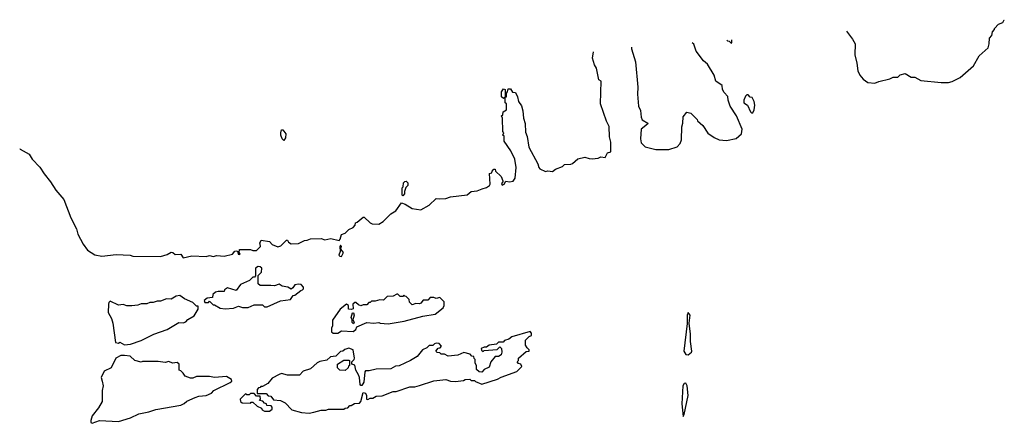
# Model space of a CAD drawing. Extents: x 2323203 to 2567568, y 883585 to 1022917.
# Tile 255 of 256: x 2526771 to 2534982, y 1019552 to 1022917. Entities that reach past the tile are written whole.
import ezdxf

# ---------------------------------------------------------------- set-up
doc = ezdxf.new("R2010")
doc.units = 0

msp = doc.modelspace()

# ---------------------------------------------------------------- linework, layer by layer
at = {"layer": '0CON10XD'}
for points in [[(2533666.4, 1022820.1), (2533717.5, 1022755), (2533737.5, 1022715), (2533736.2, 1022625), (2533753.8, 1022555), (2533761.7, 1022491.7), (2533776.7, 1022455), (2533805, 1022420), (2533845, 1022393.3), (2533903, 1022387), (2533935, 1022402.5), (2534027, 1022423), (2534055, 1022437.5), (2534095, 1022437.5), (2534115, 1022457.5), (2534155, 1022467.5), (2534205, 1022437.5), (2534235, 1022437.5), (2534285, 1022410), (2534455, 1022394.2), (2534515.9, 1022394.1), (2534547.3, 1022402.7), (2534614.1, 1022435.9), (2534725, 1022533.3), (2534773.6, 1022616.4), (2534848.3, 1022681.7), (2534857, 1022717), (2534858.3, 1022761.7), (2534877.5, 1022785), (2534883, 1022817), (2534900, 1022835), (2534900, 1022845), (2534935, 1022880), (2534970, 1022895), (2534982.5, 1022915), (2534981.6, 1022917)], [(2531872.5, 1022687.9), (2531873.6, 1022673.6), (2531906.1, 1022566.1), (2531926.7, 1022355), (2531923.8, 1022295), (2531932.5, 1022195), (2531949.3, 1022159.3), (2531953.3, 1022105), (2531961.7, 1022081.7), (2532010, 1022055), (2532007.5, 1022045), (2531952.5, 1022005), (2531947.5, 1021925), (2531955, 1021890), (2531986.4, 1021856.4), (2532076.1, 1021836.1), (2532185.9, 1021834.1), (2532253.6, 1021856.4), (2532280, 1021885), (2532290, 1021915), (2532293, 1022023), (2532302.5, 1022055), (2532303, 1022107), (2532335, 1022147.5), (2532368.3, 1022138.3), (2532390, 1022115), (2532420, 1022085), (2532423.6, 1022073.6), (2532467.5, 1022035), (2532510.7, 1021970.7), (2532563.9, 1021933.9), (2532605, 1021916.7), (2532665, 1021908.8), (2532745, 1021926.2), (2532790, 1021965), (2532796, 1022005), (2532750, 1022115), (2532696.4, 1022196.4), (2532680, 1022245), (2532677, 1022277), (2532645, 1022310), (2532633.3, 1022335), (2532628.3, 1022368.3), (2532576.7, 1022405), (2532563.3, 1022455), (2532506.7, 1022545), (2532474.2, 1022574.2), (2532413.3, 1022655), (2532393, 1022713), (2532380.1, 1022725.3)], [(2532668.4, 1022746.6), (2532675, 1022740), (2532688.3, 1022738.3), (2532705, 1022720), (2532710, 1022725), (2532710, 1022749.6)], [(2526770.7, 1021844), (2526775, 1021837.8), (2526850.5, 1021795), (2526874.7, 1021755), (2526938, 1021688), (2526975, 1021632.5), (2527026.4, 1021566.4), (2527071.6, 1021495), (2527137.9, 1021417.9), (2527196.8, 1021265), (2527243.3, 1021175), (2527255, 1021129.5), (2527299.1, 1021045), (2527335, 1020996.5), (2527396.1, 1020956.1), (2527455, 1020946.7), (2527575, 1020960), (2527693, 1020953), (2527715, 1020946.7), (2527945, 1020943.8), (2528001.7, 1020958.3), (2528035, 1020980), (2528047, 1020977), (2528068.3, 1020958.3), (2528113.3, 1020963.3), (2528135, 1020932.5), (2528205, 1020947.5), (2528325, 1020943.3), (2528355, 1020952.5), (2528385, 1020943.3), (2528415, 1020950), (2528475, 1020946.7), (2528546.2, 1020963.8), (2528565, 1020987.5), (2528575, 1020990), (2528588.3, 1020988.3), (2528591.7, 1020961.7), (2528605, 1020960), (2528610, 1020965), (2528600, 1020975), (2528605, 1021000), (2528695, 1021002.5), (2528715, 1020993.3), (2528745, 1020992.5), (2528780, 1021025), (2528777, 1021047), (2528772.5, 1021055), (2528785, 1021080), (2528855, 1021067.5), (2528875, 1021042.5), (2528925, 1021023.3), (2528949.3, 1021030.7), (2528995, 1021080), (2529005, 1021080), (2529011.7, 1021061.7), (2529035, 1021047.5), (2529095, 1021050), (2529145, 1021077.5), (2529168.3, 1021078.3), (2529195, 1021090), (2529285, 1021092.5), (2529315, 1021083.3), (2529365, 1021092.5), (2529435, 1021076.7), (2529443.9, 1021086.1), (2529455, 1021127.5), (2529485, 1021138), (2529515, 1021166.7), (2529552.5, 1021185), (2529567.5, 1021205), (2529570, 1021225), (2529585, 1021230), (2529635, 1021270), (2529645, 1021270), (2529693.6, 1021223.6), (2529710, 1021215), (2529767.3, 1021212.7), (2529802.5, 1021235), (2529865, 1021297.5), (2529906.4, 1021323.6), (2529955, 1021390), (2529985, 1021380), (2530045, 1021342.5), (2530115, 1021330.8), (2530185, 1021372), (2530245, 1021427.5), (2530275, 1021422.5), (2530325, 1021425.8), (2530365, 1021441.5), (2530501.7, 1021458.3), (2530535, 1021485.6), (2530585, 1021491.1), (2530628.3, 1021508.3), (2530665, 1021518.6), (2530688.8, 1021535), (2530693.3, 1021545), (2530690, 1021635), (2530708.3, 1021641.7), (2530710, 1021655), (2530725, 1021670), (2530735, 1021670), (2530740, 1021655), (2530785, 1021610), (2530800, 1021575), (2530800, 1021565), (2530788.3, 1021551.7), (2530795, 1021537.5), (2530812.5, 1021545), (2530825, 1021570), (2530855, 1021564.2), (2530885, 1021570), (2530903, 1021597), (2530910, 1021685), (2530900, 1021755), (2530866.7, 1021825), (2530810, 1021905), (2530810, 1021945), (2530800, 1021955), (2530807.5, 1021975), (2530800, 1021985), (2530797.5, 1022095), (2530790, 1022115), (2530800, 1022125), (2530801.7, 1022148.3), (2530830, 1022165), (2530830, 1022215), (2530820, 1022225), (2530820, 1022270), (2530805, 1022260), (2530790, 1022275), (2530790, 1022315), (2530805, 1022340), (2530820, 1022335), (2530820, 1022270), (2530830, 1022275), (2530830, 1022305), (2530840, 1022315), (2530845, 1022340), (2530865, 1022340), (2530881.7, 1022311.7), (2530905, 1022310), (2530922.5, 1022275), (2530930, 1022235), (2530955, 1022200), (2530966.4, 1022156.4), (2530972.5, 1022095), (2530987, 1022053), (2530988.3, 1021978.3), (2531003, 1021943), (2531017.5, 1021855), (2531092.5, 1021715), (2531100, 1021685), (2531110, 1021675), (2531155, 1021652.5), (2531175, 1021657.5), (2531215, 1021652.5), (2531238.3, 1021671.7), (2531297, 1021693), (2531315, 1021710), (2531367.5, 1021712.5), (2531381.7, 1021718.3), (2531425, 1021756.7), (2531485, 1021771.2), (2531520.7, 1021760.7), (2531545, 1021756.7), (2531595, 1021763.3), (2531617, 1021773), (2531655, 1021768.8), (2531672.3, 1021807.7), (2531700, 1021815), (2531700, 1021895), (2531690.4, 1021940.5), (2531686.4, 1022026.4), (2531665, 1022070), (2531613.8, 1022215), (2531620, 1022405), (2531600, 1022415), (2531581.7, 1022511.7), (2531565, 1022540), (2531547.5, 1022595), (2531555.7, 1022648.3)], [(2532885, 1022140), (2532897.5, 1022165), (2532902.5, 1022205), (2532897.5, 1022235), (2532878.3, 1022268.3), (2532861.7, 1022271.7), (2532845, 1022290), (2532835, 1022290), (2532825, 1022280), (2532811.2, 1022245), (2532811.2, 1022225), (2532840, 1022205), (2532865, 1022150), (2532875, 1022140), (2532885, 1022140)], [(2528975, 1021910), (2528960, 1021925), (2528950, 1021955), (2528947.5, 1021975), (2528955, 1022000), (2528965, 1022000), (2528990, 1021965), (2528987, 1021933), (2528975, 1021910)], [(2529965, 1021450), (2529960, 1021455), (2529960, 1021515), (2529970, 1021525), (2529971.7, 1021558.3), (2529981.7, 1021568.3), (2529995, 1021570), (2530007, 1021557), (2530007.5, 1021535), (2529991.7, 1021518.3), (2529980, 1021485), (2529980, 1021465), (2529965, 1021450)], [(2529455, 1020943.3), (2529470, 1020975), (2529450, 1021005), (2529455.8, 1021025), (2529445, 1021037.5), (2529440, 1021025), (2529443.8, 1020985), (2529432.5, 1020955), (2529440, 1020945), (2529455, 1020943.3)], [(2528485, 1020507.5), (2528555, 1020512.5), (2528595, 1020530), (2528628.3, 1020518.3), (2528675, 1020517.5), (2528725, 1020540), (2528795, 1020540), (2528813, 1020523), (2528835, 1020523.3), (2528945, 1020572.5), (2529030, 1020585), (2529051.7, 1020618.3), (2529065, 1020620), (2529115, 1020660), (2529130, 1020665), (2529137, 1020673), (2529137, 1020687), (2529118.3, 1020708.3), (2529095, 1020712.5), (2529065, 1020707.5), (2529049.3, 1020680.7), (2529035, 1020670), (2529006.4, 1020686.4), (2528960, 1020695), (2528935, 1020712.5), (2528895, 1020697.5), (2528865, 1020702.5), (2528775, 1020700), (2528760, 1020715), (2528760, 1020785), (2528788.3, 1020811.7), (2528790, 1020845), (2528775, 1020857.5), (2528760.7, 1020859.3), (2528737.5, 1020845), (2528738.3, 1020781.7), (2528728.3, 1020771.7), (2528715, 1020770), (2528688.3, 1020741.7), (2528611.7, 1020708.3), (2528575, 1020660), (2528505, 1020682.5), (2528480, 1020665), (2528475, 1020650), (2528425, 1020652.5), (2528405, 1020646.7), (2528382.5, 1020625), (2528378.3, 1020601.7), (2528333, 1020597), (2528310, 1020575), (2528315, 1020560), (2528345, 1020560), (2528355, 1020570), (2528385, 1020540), (2528395, 1020540), (2528443, 1020513), (2528485, 1020507.5)], [(2527645, 1020207.5), (2527695, 1020212.5), (2527785, 1020242.5), (2527890, 1020295), (2528000, 1020335), (2528098.3, 1020391.7), (2528135, 1020390), (2528155, 1020397.5), (2528171.7, 1020418.3), (2528225, 1020447.5), (2528260, 1020505), (2528258.3, 1020528.3), (2528245, 1020530), (2528215, 1020560), (2528145, 1020590), (2528105, 1020617.5), (2528075, 1020612.5), (2528035, 1020587.5), (2527995, 1020590), (2527945, 1020570), (2527918.3, 1020571.7), (2527885, 1020560), (2527855, 1020560), (2527831.7, 1020548.3), (2527785, 1020547.5), (2527755, 1020537.5), (2527705, 1020532.5), (2527665, 1020532.5), (2527635, 1020542.5), (2527595, 1020537.5), (2527525, 1020570), (2527515, 1020560), (2527511.4, 1020545), (2527508.5, 1020475), (2527537.3, 1020427.3), (2527548.5, 1020388.5), (2527570, 1020225), (2527595, 1020220), (2527605, 1020227.5), (2527645, 1020207.5)], [(2529425, 1020302.5), (2529455, 1020322.5), (2529551.7, 1020318.3), (2529573.3, 1020335), (2529582.5, 1020357.5), (2529665, 1020392.5), (2529725, 1020387.5), (2529765, 1020392.5), (2529777, 1020387), (2529843, 1020383), (2529976.1, 1020403.9), (2530133.6, 1020446.4), (2530235, 1020463.3), (2530302.5, 1020515), (2530310, 1020535), (2530310, 1020565), (2530275, 1020600), (2530245, 1020592.5), (2530225, 1020600), (2530195, 1020600), (2530175, 1020580), (2530135, 1020580), (2530116.4, 1020553.6), (2530105, 1020547.5), (2530075, 1020550), (2530045, 1020540), (2530021.7, 1020561.7), (2530020, 1020585), (2529995, 1020610), (2529981.7, 1020611.7), (2529975, 1020620), (2529965, 1020610), (2529945, 1020610), (2529925, 1020630), (2529915, 1020630), (2529885, 1020612.5), (2529835, 1020610), (2529805, 1020580), (2529775, 1020582.5), (2529735, 1020570), (2529705, 1020570), (2529695, 1020560), (2529681.7, 1020558.3), (2529665, 1020540), (2529635, 1020540), (2529615, 1020532.5), (2529595, 1020540), (2529575, 1020560), (2529565, 1020560), (2529550, 1020545), (2529552.5, 1020507.5), (2529539.3, 1020500.7), (2529512.5, 1020505), (2529512.5, 1020535), (2529495, 1020546.7), (2529442.5, 1020505), (2529378.3, 1020411.7), (2529380, 1020365), (2529370, 1020345), (2529370, 1020315), (2529385, 1020302.5), (2529425, 1020302.5)], [(2529555, 1020382.5), (2529543, 1020393), (2529543.3, 1020415), (2529534, 1020435), (2529545, 1020472.5), (2529555, 1020472.5), (2529560, 1020455), (2529550, 1020415), (2529560, 1020395), (2529555, 1020382.5)], [(2532345, 1020121.9), (2532373.3, 1020145), (2532375.6, 1020155), (2532365.5, 1020235), (2532366.5, 1020295), (2532353.9, 1020386.1), (2532361.2, 1020455), (2532345, 1020476.7), (2532338, 1020455), (2532337.5, 1020385), (2532309.4, 1020155), (2532325, 1020125.4), (2532345, 1020121.9)], [(2529185, 1019637.5), (2529225, 1019644), (2529285, 1019662.5), (2529325, 1019662.5), (2529345, 1019670), (2529475, 1019670), (2529485, 1019680), (2529508.3, 1019681.7), (2529525, 1019700), (2529535, 1019700), (2529563, 1019717), (2529605, 1019720), (2529616.2, 1019733.8), (2529635, 1019810), (2529655, 1019802.5), (2529663.8, 1019785), (2529662.5, 1019752.5), (2529675, 1019750), (2529695, 1019762.5), (2529715, 1019762.5), (2529745, 1019777.5), (2529795, 1019782.5), (2529885, 1019817.5), (2529911.7, 1019818.3), (2530025, 1019857.5), (2530065, 1019857.5), (2530105, 1019867.5), (2530225, 1019907.5), (2530325, 1019916.7), (2530363.6, 1019903.6), (2530405, 1019900), (2530471.7, 1019908.3), (2530485, 1019917.5), (2530525, 1019920), (2530535, 1019910), (2530565, 1019910), (2530571.7, 1019901.7), (2530625, 1019877.5), (2530755, 1019920), (2530785, 1019937.5), (2530916.4, 1019983.6), (2530957.5, 1020025), (2530950, 1020045), (2530931.7, 1020051.7), (2530920, 1020065), (2530930, 1020075), (2530930, 1020095), (2530995, 1020150), (2531020, 1020155), (2531020, 1020165), (2531001.7, 1020181.7), (2530990, 1020205), (2530990, 1020245), (2531020, 1020275), (2531040, 1020285), (2531040, 1020305), (2531027, 1020317), (2530875, 1020272.5), (2530850, 1020255), (2530815, 1020242.5), (2530801.7, 1020228.3), (2530765, 1020227.5), (2530747, 1020213), (2530685, 1020202.5), (2530665, 1020187.5), (2530645, 1020187.5), (2530620, 1020175), (2530621.7, 1020161.7), (2530635, 1020150), (2530645, 1020160), (2530751.7, 1020168.3), (2530775, 1020190), (2530790, 1020175), (2530792.5, 1020145), (2530786.4, 1020123.6), (2530765, 1020110), (2530735, 1020110), (2530700, 1020065), (2530685, 1020020), (2530645, 1020000), (2530625, 1019980), (2530601.7, 1019981.7), (2530581.7, 1020001.7), (2530580, 1020035), (2530570, 1020055), (2530570, 1020085), (2530561.7, 1020091.7), (2530558.3, 1020108.3), (2530541.7, 1020111.7), (2530528.3, 1020128.3), (2530475, 1020142.5), (2530425, 1020120), (2530345, 1020112.5), (2530315, 1020130), (2530285, 1020130), (2530275, 1020140), (2530251.7, 1020141.7), (2530240, 1020155), (2530261.7, 1020178.3), (2530278.3, 1020181.7), (2530290, 1020195), (2530268.3, 1020218.3), (2530245, 1020220), (2530230, 1020215), (2530215, 1020200), (2530185, 1020200), (2530165, 1020182.5), (2530130, 1020165), (2530085, 1020110), (2530030, 1020075), (2529935, 1020032.5), (2529905, 1020027.5), (2529865, 1020007.5), (2529745, 1020002.5), (2529685, 1019990), (2529655, 1019990), (2529648.3, 1019981.7), (2529640, 1019895), (2529625, 1019867.5), (2529615, 1019867.5), (2529610, 1019875), (2529604.1, 1019934.1), (2529597.5, 1019957.5), (2529573.8, 1019995), (2529567, 1020037), (2529540, 1020045), (2529540, 1020065), (2529560, 1020085), (2529562.5, 1020095), (2529552.5, 1020165), (2529515, 1020177.5), (2529483, 1020167), (2529465, 1020152.5), (2529445, 1020150), (2529407, 1020113), (2529363, 1020107), (2529331.7, 1020078.3), (2529273, 1020067), (2529253, 1020057), (2529195, 1020007.5), (2529135, 1019986.7), (2529105, 1019953.8), (2529005, 1019952.5), (2528955, 1019966.7), (2528935, 1019960), (2528875, 1019930), (2528840, 1019885), (2528795, 1019860), (2528781.7, 1019858.3), (2528775, 1019850), (2528761.7, 1019848.3), (2528750, 1019835), (2528751.7, 1019801.7), (2528825, 1019800), (2528841.7, 1019781.7), (2528865, 1019780), (2528888.3, 1019748.3), (2528945, 1019742.5), (2528985, 1019722.5), (2529040, 1019665), (2529121.2, 1019641.2), (2529185, 1019637.5)], [(2527375, 1019552.5), (2527435, 1019576.7), (2527595, 1019568.8), (2527695, 1019596.7), (2527765, 1019632.5), (2527848.3, 1019648.3), (2527905, 1019667.5), (2528115, 1019702.5), (2528143, 1019717), (2528165, 1019737.5), (2528235, 1019767.5), (2528265, 1019777.5), (2528327, 1019783), (2528370, 1019805), (2528390, 1019825), (2528527, 1019893), (2528540, 1019905), (2528538.3, 1019918.3), (2528495, 1019942.5), (2528395, 1019933.3), (2528355, 1019943.3), (2528245, 1019942.5), (2528215, 1019927.5), (2528195, 1019927.5), (2528150, 1019945), (2528135, 1019970), (2528115, 1019990), (2528100, 1019995), (2528100, 1020045), (2528085, 1020060), (2528045, 1020052.5), (2528015, 1020067.5), (2527985, 1020060), (2527925, 1020067.5), (2527795, 1020067.5), (2527785, 1020062.5), (2527730, 1020075), (2527691.7, 1020111.7), (2527645, 1020117.5), (2527613, 1020117), (2527573.6, 1020096.4), (2527533.9, 1020016.1), (2527475, 1019985.8), (2527449.5, 1019935), (2527458.1, 1019905), (2527466.7, 1019865), (2527459.5, 1019825), (2527457.8, 1019735), (2527429.1, 1019680.9), (2527376.5, 1019615), (2527363.3, 1019575), (2527365, 1019560), (2527375, 1019552.5)], [(2529485, 1019992.5), (2529440, 1019995), (2529420, 1020015), (2529422.5, 1020045), (2529475, 1020080), (2529515, 1020080), (2529520, 1020075), (2529520, 1020035), (2529511.7, 1020028.3), (2529510, 1020015), (2529485, 1019992.5)], [(2532305, 1019610), (2532312.5, 1019625), (2532344.5, 1019785), (2532338.2, 1019865), (2532325, 1019886.8), (2532311.5, 1019885), (2532300.3, 1019865), (2532293.6, 1019715), (2532305, 1019610)], [(2528812.3, 1019652.3), (2528855, 1019653.3), (2528875, 1019670), (2528877, 1019687), (2528867, 1019697), (2528831.7, 1019701.7), (2528830, 1019715), (2528811.7, 1019721.7), (2528798.3, 1019738.3), (2528771.7, 1019741.7), (2528780, 1019755), (2528775, 1019780), (2528745, 1019780), (2528725, 1019800), (2528695, 1019800), (2528685, 1019790), (2528665, 1019790), (2528655, 1019797.5), (2528610, 1019755), (2528612.5, 1019735), (2528625, 1019722.5), (2528695, 1019720), (2528701.7, 1019728.3), (2528715, 1019730), (2528750, 1019695), (2528788.3, 1019678.3), (2528793.6, 1019663.6), (2528812.3, 1019652.3)]]:
    msp.add_lwpolyline(points, dxfattribs=at)

doc.saveas('drawing.dxf')
